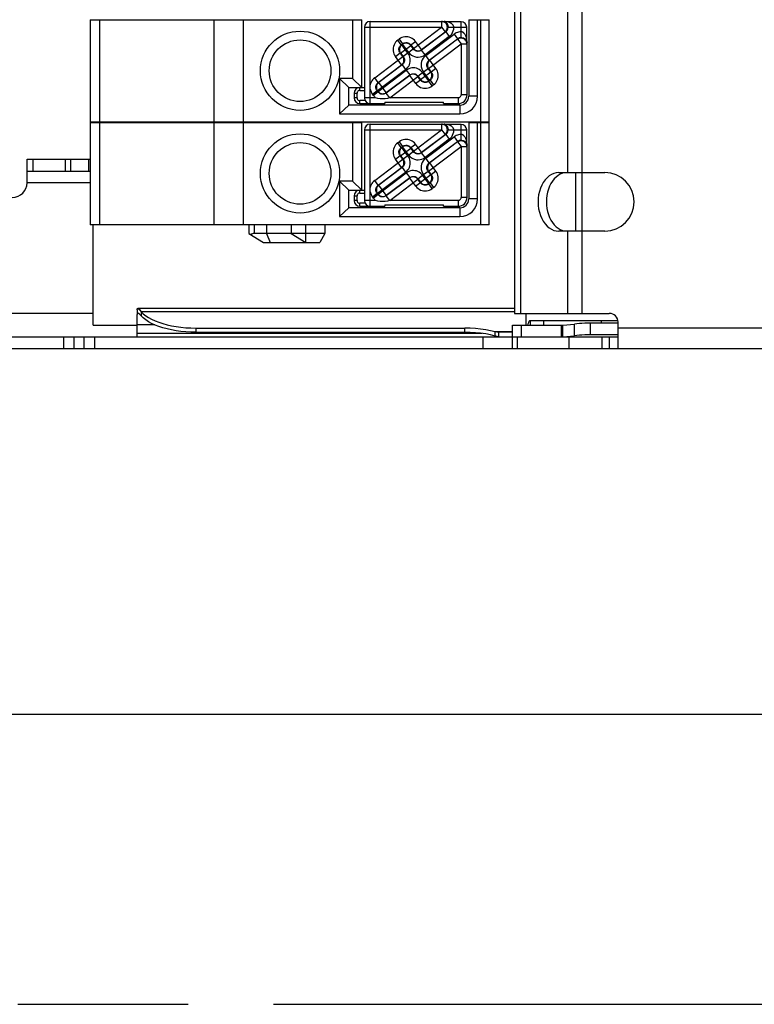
# Model space of a CAD drawing. Header units: millimetres. Extents: x 0 to 210, y 0 to 297.
# Tile 4 of 47: x 63 to 71, y 133 to 144. Entities that reach past the tile are written whole.
import ezdxf
from ezdxf.enums import TextEntityAlignment as Align

# ---------------------------------------------------------------- set-up
doc = ezdxf.new("R2010")
doc.units = ezdxf.units.MM
doc.header["$LTSCALE"] = 19.36
doc.linetypes.add('PHANTOM', pattern=[0.8, 0.45, -0.05, 0.1, -0.05, 0.1, -0.05])
doc.layers.get('0').update_dxf_attribs({"linetype": 'CONTINUOUS'})
doc.layers.add('DEFAULT_3', color=7, linetype='PHANTOM')
doc.layers.add('Z_DIM_2D', color=7, linetype='CONTINUOUS')
doc.styles.add('TEXTSTYLE_3', font='tridonic-metric-print-light.otf')
doc.dimstyles.new('DIMSTYLE_2', dxfattribs={"dimtxt": 2.2, "dimasz": 3.5, "dimexe": 1.5, "dimexo": 0, "dimgap": 0.55, "dimtad": 1, "dimdec": 4, "dimlfac": 3, "dimdsep": 46, "dimtxsty": 'TEXTSTYLE_3', "dimblk": '_FILLED', "dimblk1": '_FILLED', "dimblk2": '_FILLED', "dimcen": 0.09, "dimclrt": 5, "dimadec": 4, "dimazin": 2, "dimtp": 0.5, "dimtm": 0.5, "dimtfac": 1, "dimtdec": 4, "dimtofl": 0, "dimtmove": 0, "dimatfit": 3, "dimldrblk": '_FILLED', "dimfxl": 0, "dimtolj": 1, "dimarcsym": 0})

# ---------------------------------------------------------------- blocks, each defined once
blk = doc.blocks.new('*D3')
at = {"layer": 'Z_DIM_2D', "color": 2, "linetype": 'Continuous', "transparency": 16777216}
for p, q in [((58.567, 141.632), (58.567, 134.475)), ((119.573, 141.632), (119.573, 134.475)), ((58.567, 135.975), (89.07, 135.975)), ((119.573, 135.975), (89.07, 135.975))]:
    blk.add_line(p, q, dxfattribs=at)
at = {"layer": 'Z_DIM_2D', "color": 5, "linetype": 'Continuous', "transparency": 16777216, "style": 'TEXTSTYLE_3'}
blk.add_text('360', height=2.2, dxfattribs=at).set_placement((89.07, 136.525), align=Align.CENTER)
blk = doc.blocks.new('_FILLED')
at = {"color": 0, "linetype": 'ByBlock'}
blk.add_solid([(0, 0), (-1, 0.125), (-1, -0.125)], dxfattribs=at)
blk = doc.blocks.new('_NONE')

msp = doc.modelspace()

# ---------------------------------------------------------------- linework, layer by layer
at = {"color": 7, "linetype": 'Continuous'}
for p, q in [((68.355743, 149.731526), (68.355743, 140.531526)), ((63.535901, 143.864859), (63.535901, 142.704859)), ((63.535901, 143.864859), (66.622511, 143.864859)), ((66.516695, 143.864859), (66.516695, 143.198192)), ((66.622511, 143.098253), (66.622511, 143.864859)), ((66.650028, 143.781526), (66.650028, 142.981526)), ((66.716695, 143.848192), (67.548749, 143.848192)), ((67.750028, 143.84458), (67.589353, 143.84458)), ((67.813082, 143.649707), (67.813082, 143.781526)), ((67.835901, 143.864859), (67.835901, 142.998192)), ((67.835901, 143.864859), (68.069234, 143.864859)), ((67.935901, 142.998192), (67.935901, 143.864859)), ((68.069234, 142.704859), (68.069234, 143.864859)), ((67.816007, 143.618134), (67.814926, 143.62495)), ((67.816695, 143.014859), (67.816695, 143.608523)), ((66.472511, 143.098253), (66.366695, 143.198192)), ((66.366695, 143.198192), (66.366695, 142.798192)), ((66.516695, 143.198192), (66.366695, 143.198192)), ((66.472511, 142.898131), (66.472511, 143.098253)), ((66.472576, 143.098192), (66.650028, 143.098192)), ((66.622576, 143.098192), (66.516695, 143.198192)), ((66.533361, 143.031526), (66.533361, 142.981526)), ((66.366695, 142.798192), (66.472511, 142.898131)), ((67.735901, 142.898192), (66.472576, 142.898192)), ((66.600028, 142.914859), (66.883361, 142.914859)), ((66.883361, 142.931526), (66.883361, 142.914859)), ((66.883361, 142.931526), (67.550028, 142.931526)), ((67.550028, 142.914859), (67.550028, 142.931526)), ((67.550028, 142.914859), (67.716695, 142.914859)), ((66.366695, 142.798192), (67.735901, 142.798192)), ((68.069234, 142.704859), (63.535901, 142.704859)), ((63.535901, 142.698192), (63.535901, 141.538192)), ((63.535901, 142.698192), (66.622511, 142.698192)), ((66.516695, 142.698192), (66.516695, 142.031526)), ((66.622511, 141.931587), (66.622511, 142.698192)), ((66.716695, 142.681526), (67.548749, 142.681526)), ((67.750028, 142.677913), (67.589353, 142.677913)), ((67.835901, 142.698192), (67.835901, 141.831526)), ((67.835901, 142.698192), (68.069234, 142.698192)), ((67.935901, 141.831526), (67.935901, 142.698192)), ((68.069234, 141.538192), (68.069234, 142.698192)), ((66.650028, 142.614859), (66.650028, 141.814859)), ((67.813082, 142.48304), (67.813082, 142.614859)), ((67.816007, 142.451467), (67.814926, 142.458283)), ((67.816695, 141.848192), (67.816695, 142.441857)), ((62.816695, 142.014859), (62.816695, 142.281526)), ((62.816695, 142.281526), (63.535901, 142.281526)), ((63.516695, 142.281526), (63.516695, 142.148192)), ((62.816695, 142.148192), (63.535901, 142.148192)), ((68.859791, 142.131526), (69.383361, 142.131526)), ((68.927519, 142.129384), (68.901623, 142.123168)), ((66.472511, 141.931587), (66.366695, 142.031526)), ((66.366695, 142.031526), (66.366695, 141.631526)), ((66.516695, 142.031526), (66.366695, 142.031526)), ((66.622576, 141.931526), (66.516695, 142.031526)), ((66.472511, 141.731465), (66.472511, 141.931587)), ((66.472576, 141.931526), (66.650028, 141.931526)), ((66.533361, 141.864859), (66.533361, 141.814859)), ((66.883361, 141.764859), (66.883361, 141.748192)), ((66.883361, 141.764859), (67.550028, 141.764859)), ((67.550028, 141.748192), (67.550028, 141.764859)), ((66.366695, 141.631526), (66.472511, 141.731465)), ((67.735901, 141.731526), (66.472576, 141.731526)), ((66.600028, 141.748192), (66.883361, 141.748192)), ((67.550028, 141.748192), (67.716695, 141.748192)), ((68.069234, 141.538192), (63.535901, 141.538192)), ((63.566695, 140.398192), (63.566695, 141.538192)), ((65.335901, 141.538192), (65.335901, 141.438192)), ((65.536456, 141.538192), (65.536456, 141.438192)), ((65.819234, 141.538192), (65.819234, 141.438192)), ((66.202568, 141.538192), (66.202568, 141.438192)), ((66.366695, 141.631526), (67.735901, 141.631526)), ((65.335901, 141.438192), (65.502568, 141.338192)), ((66.202568, 141.438192), (65.402568, 141.438192)), ((65.536456, 141.438192), (65.581115, 141.338192)), ((65.819234, 141.438192), (65.985901, 141.338192)), ((66.202568, 141.438192), (66.144833, 141.338192)), ((69.383361, 141.464859), (68.859791, 141.464859)), ((65.502568, 141.338192), (66.144833, 141.338192)), ((64.066695, 140.569499), (64.066695, 140.532747)), ((68.355743, 140.58608), (64.074189, 140.58608)), ((64.103174, 140.563031), (64.114678, 140.549559)), ((64.114678, 140.549559), (64.138093, 140.526629)), ((64.114678, 140.549559), (64.114678, 140.501739)), ((64.138093, 140.526629), (64.165588, 140.504817)), ((68.355743, 140.531526), (69.433361, 140.531526)), ((68.489076, 140.398192), (68.489076, 140.531526)), ((64.066695, 140.264859), (64.066695, 140.518668)), ((68.536947, 140.451526), (69.533361, 140.451526)), ((69.533361, 140.421327), (69.21891, 140.421327)), ((69.21891, 140.288502), (69.21891, 140.421327)), ((69.533361, 140.131526), (69.533361, 140.431526)), ((63.566695, 140.398192), (64.066695, 140.398192)), ((64.733361, 140.364343), (67.792544, 140.364343)), ((64.733361, 140.316522), (67.792544, 140.316522)), ((68.137942, 140.273817), (68.137942, 140.321638)), ((68.333361, 140.318192), (68.178098, 140.318192)), ((68.178098, 140.264859), (68.178098, 140.318192)), ((68.333361, 140.398192), (68.90707, 140.398192)), ((68.333361, 140.131526), (68.333361, 140.398192)), ((68.892256, 140.264859), (68.892256, 140.398192)), ((68.90707, 140.3987), (69.038099, 140.41012)), ((68.90707, 140.265874), (68.90707, 140.3987)), ((58.900028, 140.264859), (69.533361, 140.264859)), ((68.904601, 140.265564), (68.90707, 140.265874)), ((68.90707, 140.265874), (69.038099, 140.277294)), ((69.533361, 140.288502), (69.21891, 140.288502)), ((58.900028, 140.131526), (88.027349, 140.131526))]:
    msp.add_line(p, q, dxfattribs=at)
at = {"color": 9, "linetype": 'Continuous'}
for p, q in [((68.424084, 149.731526), (68.424084, 140.531526)), ((69.124783, 140.531526), (69.124783, 149.731526)), ((68.959791, 148.131526), (68.959791, 142.131526)), ((63.645878, 142.704859), (63.645878, 143.864859)), ((64.937726, 143.864859), (64.937726, 142.704859)), ((65.277862, 142.704859), (65.277862, 143.864859)), ((66.650028, 143.781526), (67.527667, 143.781526)), ((66.716695, 143.126962), (66.716695, 143.848192)), ((67.208336, 143.540893), (67.527667, 143.781526)), ((67.527667, 143.848192), (67.527667, 143.781526)), ((67.527667, 143.781526), (67.567635, 143.728486)), ((67.601274, 143.781526), (67.813082, 143.781526)), ((67.750028, 143.664149), (67.750028, 143.84458)), ((67.969234, 143.864859), (67.969234, 142.704859)), ((67.57417, 143.728486), (67.30057, 143.522314)), ((67.301345, 143.527822), (67.567635, 143.728486)), ((67.614139, 143.675446), (67.340539, 143.469274)), ((67.347253, 143.460364), (67.670091, 143.703641)), ((67.57417, 143.728486), (67.567635, 143.728486)), ((67.57417, 143.728486), (67.614139, 143.675446)), ((67.670091, 143.703641), (67.71006, 143.650601)), ((67.029772, 143.635894), (67.044964, 143.647341)), ((67.069741, 143.582854), (67.029772, 143.635894)), ((67.044964, 143.647341), (67.084932, 143.594301)), ((67.062177, 143.489072), (67.177166, 143.575722)), ((67.069741, 143.582854), (67.084932, 143.594301)), ((67.069741, 143.582854), (67.075249, 143.58208)), ((67.084158, 143.588794), (67.075249, 143.58208)), ((67.145613, 143.488703), (67.075249, 143.58208)), ((67.084158, 143.588794), (67.084932, 143.594301)), ((67.154523, 143.495417), (67.084158, 143.588794)), ((67.17794, 143.58123), (67.177166, 143.575722)), ((67.207562, 143.535385), (67.177166, 143.575722)), ((67.17794, 143.58123), (67.23098, 143.621198)), ((67.17794, 143.58123), (67.208336, 143.540893)), ((67.301345, 143.527822), (67.23098, 143.621198)), ((67.379657, 143.313543), (67.750028, 143.592637)), ((67.387221, 143.407325), (67.71006, 143.650601)), ((67.71006, 143.645677), (67.392729, 143.406551)), ((67.71006, 143.645677), (67.71006, 143.650601)), ((67.71006, 143.645677), (67.750028, 143.592637)), ((67.750028, 143.592637), (67.750028, 143.014859)), ((67.750028, 143.592637), (67.816695, 143.592637)), ((66.767409, 143.20863), (67.087065, 143.449509)), ((67.00363, 143.449877), (67.056669, 143.489846)), ((67.073994, 143.356501), (67.00363, 143.449877)), ((67.087065, 143.449509), (67.056669, 143.489846)), ((67.062177, 143.489072), (67.056669, 143.489846)), ((67.062177, 143.489072), (67.092573, 143.448735)), ((67.087065, 143.449509), (67.092573, 143.448735)), ((67.145613, 143.488703), (67.092573, 143.448735)), ((67.207562, 143.535385), (67.154523, 143.495417)), ((67.207562, 143.535385), (67.208336, 143.540893)), ((67.301345, 143.527822), (67.30057, 143.522314)), ((67.340539, 143.469274), (67.30057, 143.522314)), ((67.387221, 143.407325), (67.347253, 143.460364)), ((66.807377, 143.15559), (67.073994, 143.356501)), ((67.079502, 143.355727), (66.812885, 143.154816)), ((67.079502, 143.355727), (67.073994, 143.356501)), ((67.079502, 143.355727), (67.11947, 143.302687)), ((67.387221, 143.407325), (67.392729, 143.406551)), ((67.463093, 143.313174), (67.392729, 143.406551)), ((66.799813, 143.061808), (67.11947, 143.302687)), ((66.806527, 143.052899), (67.126184, 143.293777)), ((67.165378, 143.23523), (66.898761, 143.034319)), ((66.899535, 143.039827), (67.166152, 143.240738)), ((66.939056, 142.981526), (67.258386, 143.222158)), ((67.126184, 143.293777), (67.166152, 143.240738)), ((67.165378, 143.23523), (67.166152, 143.240738)), ((67.235743, 143.141853), (67.165378, 143.23523)), ((67.25916, 143.227666), (67.258386, 143.222158)), ((67.288782, 143.181821), (67.258386, 143.222158)), ((67.25916, 143.227666), (67.3122, 143.267635)), ((67.25916, 143.227666), (67.289557, 143.187329)), ((67.289557, 143.187329), (67.404545, 143.27398)), ((67.382565, 143.174258), (67.3122, 143.267635)), ((67.32111, 143.274348), (67.374149, 143.314317)), ((67.391474, 143.180972), (67.32111, 143.274348)), ((67.404545, 143.27398), (67.374149, 143.314317)), ((67.379657, 143.313543), (67.374149, 143.314317)), ((67.379657, 143.313543), (67.410053, 143.273206)), ((67.404545, 143.27398), (67.410053, 143.273206)), ((67.463093, 143.313174), (67.410053, 143.273206)), ((66.600028, 143.064859), (66.600028, 143.098192)), ((66.807377, 143.15559), (66.767409, 143.20863)), ((66.807377, 143.15559), (66.812885, 143.154816)), ((66.899535, 143.039827), (66.812885, 143.154816)), ((67.288782, 143.181821), (67.235743, 143.141853)), ((67.288782, 143.181821), (67.289557, 143.187329)), ((67.396982, 143.180197), (67.381791, 143.16875)), ((67.382565, 143.174258), (67.381791, 143.16875)), ((67.421759, 143.11571), (67.381791, 143.16875)), ((67.382565, 143.174258), (67.391474, 143.180972)), ((67.396982, 143.180197), (67.391474, 143.180972)), ((67.396982, 143.180197), (67.43695, 143.127158)), ((67.43695, 143.127158), (67.421759, 143.11571)), ((66.533361, 143.031526), (66.566695, 143.031526)), ((66.567408, 143.03822), (66.566695, 143.031526)), ((66.566695, 142.981526), (66.566695, 143.031526)), ((66.600028, 143.064859), (66.650028, 143.064859)), ((66.716695, 142.914859), (66.716695, 143.078288)), ((66.741266, 143.022614), (66.794305, 143.062582)), ((66.752713, 143.007422), (66.741266, 143.022614)), ((66.805753, 143.047391), (66.752713, 143.007422)), ((66.805753, 143.047391), (66.794305, 143.062582)), ((66.799813, 143.061808), (66.794305, 143.062582)), ((66.799813, 143.061808), (66.806527, 143.052899)), ((66.805753, 143.047391), (66.806527, 143.052899)), ((66.899535, 143.039827), (66.898761, 143.034319)), ((66.93873, 142.98128), (66.898761, 143.034319)), ((67.816695, 143.014859), (67.750028, 143.014859)), ((67.935901, 142.998192), (67.835901, 142.998192)), ((66.566695, 142.981526), (66.533361, 142.981526)), ((66.593333, 142.948906), (66.600028, 142.948192)), ((66.600028, 142.914859), (66.600028, 142.948192)), ((66.65896, 142.948192), (66.600028, 142.948192)), ((66.778485, 142.981526), (66.650028, 142.981526)), ((67.716695, 142.981526), (66.939056, 142.981526)), ((67.716695, 142.981526), (67.716695, 142.914859)), ((67.735901, 142.898192), (67.735901, 142.798192)), ((63.645878, 141.538192), (63.645878, 142.698192)), ((64.937726, 142.698192), (64.937726, 141.538192)), ((65.277862, 141.538192), (65.277862, 142.698192)), ((66.716695, 141.960296), (66.716695, 142.681526)), ((67.527667, 142.681526), (67.527667, 142.614859)), ((67.750028, 142.497483), (67.750028, 142.677913)), ((67.969234, 142.698192), (67.969234, 141.538192)), ((66.650028, 142.614859), (67.527667, 142.614859)), ((67.208336, 142.374226), (67.527667, 142.614859)), ((67.57417, 142.561819), (67.30057, 142.355647)), ((67.301345, 142.361155), (67.567635, 142.561819)), ((67.527667, 142.614859), (67.567635, 142.561819)), ((67.57417, 142.561819), (67.567635, 142.561819)), ((67.57417, 142.561819), (67.614139, 142.508779)), ((67.601274, 142.614859), (67.813082, 142.614859)), ((67.029772, 142.469227), (67.044964, 142.480675)), ((67.069741, 142.416187), (67.029772, 142.469227)), ((67.044964, 142.480675), (67.084932, 142.427635)), ((67.069741, 142.416187), (67.084932, 142.427635)), ((67.084158, 142.422127), (67.084932, 142.427635)), ((67.17794, 142.414563), (67.23098, 142.454532)), ((67.301345, 142.361155), (67.23098, 142.454532)), ((67.614139, 142.508779), (67.340539, 142.302607)), ((67.347253, 142.293698), (67.670091, 142.536974)), ((67.379657, 142.146876), (67.750028, 142.42597)), ((67.387221, 142.240658), (67.71006, 142.483935)), ((67.71006, 142.47901), (67.392729, 142.239884)), ((67.670091, 142.536974), (67.71006, 142.483935)), ((67.71006, 142.47901), (67.71006, 142.483935)), ((67.71006, 142.47901), (67.750028, 142.42597)), ((67.750028, 142.42597), (67.750028, 141.848192)), ((67.750028, 142.42597), (67.816695, 142.42597)), ((67.00363, 142.283211), (67.056669, 142.323179)), ((67.087065, 142.282842), (67.056669, 142.323179)), ((67.062177, 142.322405), (67.056669, 142.323179)), ((67.062177, 142.322405), (67.177166, 142.409055)), ((67.062177, 142.322405), (67.092573, 142.282068)), ((67.069741, 142.416187), (67.075249, 142.415413)), ((67.084158, 142.422127), (67.075249, 142.415413)), ((67.145613, 142.322036), (67.075249, 142.415413)), ((67.154523, 142.32875), (67.084158, 142.422127)), ((67.145613, 142.322036), (67.092573, 142.282068)), ((67.207562, 142.368718), (67.154523, 142.32875)), ((67.17794, 142.414563), (67.177166, 142.409055)), ((67.207562, 142.368718), (67.177166, 142.409055)), ((67.17794, 142.414563), (67.208336, 142.374226)), ((67.207562, 142.368718), (67.208336, 142.374226)), ((67.301345, 142.361155), (67.30057, 142.355647)), ((67.340539, 142.302607), (67.30057, 142.355647)), ((62.883361, 142.281526), (62.883361, 142.148192)), ((63.248841, 142.281526), (63.248841, 142.148192)), ((63.309262, 142.281526), (63.309262, 142.148192)), ((66.767409, 142.041963), (67.087065, 142.282842)), ((67.073994, 142.189834), (67.00363, 142.283211)), ((67.087065, 142.282842), (67.092573, 142.282068)), ((67.387221, 142.240658), (67.347253, 142.293698)), ((67.387221, 142.240658), (67.392729, 142.239884)), ((67.463093, 142.146507), (67.392729, 142.239884)), ((66.799813, 141.895142), (67.11947, 142.13602)), ((66.806527, 141.886232), (67.126184, 142.127111)), ((66.807377, 141.988924), (67.073994, 142.189834)), ((67.079502, 142.18906), (66.812885, 141.98815)), ((67.079502, 142.18906), (67.073994, 142.189834)), ((67.079502, 142.18906), (67.11947, 142.13602)), ((67.126184, 142.127111), (67.166152, 142.074071)), ((67.25916, 142.061), (67.3122, 142.100968)), ((67.289557, 142.020663), (67.404545, 142.107313)), ((67.382565, 142.007591), (67.3122, 142.100968)), ((67.32111, 142.107682), (67.374149, 142.14765)), ((67.391474, 142.014305), (67.32111, 142.107682)), ((67.404545, 142.107313), (67.374149, 142.14765)), ((67.379657, 142.146876), (67.374149, 142.14765)), ((67.379657, 142.146876), (67.410053, 142.106539)), ((67.404545, 142.107313), (67.410053, 142.106539)), ((67.463093, 142.146507), (67.410053, 142.106539)), ((69.054072, 141.464859), (69.054072, 142.131526)), ((63.535901, 142.014859), (62.816695, 142.014859)), ((66.807377, 141.988924), (66.767409, 142.041963)), ((66.807377, 141.988924), (66.812885, 141.98815)), ((66.899535, 141.873161), (66.812885, 141.98815)), ((67.165378, 142.068563), (66.898761, 141.867653)), ((66.899535, 141.873161), (67.166152, 142.074071)), ((66.939056, 141.814859), (67.258386, 142.055492)), ((67.165378, 142.068563), (67.166152, 142.074071)), ((67.235743, 141.975186), (67.165378, 142.068563)), ((67.288782, 142.015155), (67.235743, 141.975186)), ((67.25916, 142.061), (67.258386, 142.055492)), ((67.288782, 142.015155), (67.258386, 142.055492)), ((67.25916, 142.061), (67.289557, 142.020663)), ((67.288782, 142.015155), (67.289557, 142.020663)), ((67.396982, 142.013531), (67.381791, 142.002083)), ((67.382565, 142.007591), (67.381791, 142.002083)), ((67.421759, 141.949043), (67.381791, 142.002083)), ((67.382565, 142.007591), (67.391474, 142.014305)), ((67.396982, 142.013531), (67.391474, 142.014305)), ((67.396982, 142.013531), (67.43695, 141.960491)), ((66.567408, 141.871554), (66.566695, 141.864859)), ((66.600028, 141.898192), (66.600028, 141.931526)), ((66.600028, 141.898192), (66.650028, 141.898192)), ((66.716695, 141.748192), (66.716695, 141.911621)), ((66.741266, 141.855947), (66.794305, 141.895916)), ((66.805753, 141.880724), (66.752713, 141.840756)), ((66.805753, 141.880724), (66.794305, 141.895916)), ((66.799813, 141.895142), (66.794305, 141.895916)), ((66.799813, 141.895142), (66.806527, 141.886232)), ((66.805753, 141.880724), (66.806527, 141.886232)), ((66.899535, 141.873161), (66.898761, 141.867653)), ((66.93873, 141.814613), (66.898761, 141.867653)), ((67.43695, 141.960491), (67.421759, 141.949043)), ((66.533361, 141.864859), (66.566695, 141.864859)), ((66.566695, 141.814859), (66.533361, 141.814859)), ((66.566695, 141.814859), (66.566695, 141.864859)), ((66.593333, 141.782239), (66.600028, 141.781526)), ((66.600028, 141.748192), (66.600028, 141.781526)), ((66.65896, 141.781526), (66.600028, 141.781526)), ((66.778485, 141.814859), (66.650028, 141.814859)), ((66.752713, 141.840756), (66.741266, 141.855947)), ((67.716695, 141.814859), (66.939056, 141.814859)), ((67.716695, 141.814859), (67.716695, 141.748192)), ((67.816695, 141.848192), (67.750028, 141.848192)), ((67.935901, 141.831526), (67.835901, 141.831526)), ((67.735901, 141.731526), (67.735901, 141.631526)), ((65.402568, 141.438192), (65.402568, 141.538192)), ((65.985901, 141.338192), (65.985901, 141.538192)), ((68.959791, 141.464859), (68.959791, 140.531526)), ((63.566695, 140.531526), (58.900028, 140.531526)), ((68.355743, 140.549559), (64.114678, 140.549559)), ((68.536947, 140.398192), (68.536947, 140.451526)), ((68.685777, 140.451526), (68.685777, 140.398192)), ((69.342316, 140.451526), (69.342316, 140.421327)), ((64.269409, 140.399826), (64.066695, 140.399826)), ((67.988209, 140.303258), (64.066695, 140.303258)), ((64.733361, 140.364343), (64.733361, 140.316522)), ((67.792544, 140.316522), (67.792544, 140.364343)), ((68.333361, 140.321638), (68.137942, 140.321638)), ((68.430992, 140.398192), (68.430992, 140.264859)), ((69.038099, 140.277294), (69.038099, 140.41012)), ((88.027349, 140.364859), (69.533361, 140.364859)), ((63.230992, 140.264859), (63.230992, 140.131526)), ((63.348844, 140.264859), (63.348844, 140.131526)), ((63.467879, 140.131526), (63.467879, 140.264859)), ((63.58573, 140.131526), (63.58573, 140.264859)), ((68.000028, 140.131526), (68.000028, 140.264859)), ((68.39194, 140.131526), (68.39194, 140.264859)), ((68.977152, 140.131526), (68.977152, 140.264859)), ((69.354275, 140.131526), (69.354275, 140.264859)), ((69.433361, 140.264859), (69.433361, 140.131526))]:
    msp.add_line(p, q, dxfattribs=at)
for points in [[(67.59364, 143.781526), (67.592828, 143.791953), (67.590412, 143.802124), (67.586451, 143.811789), (67.581042, 143.820709), (67.574319, 143.828664), (67.566447, 143.835459), (67.557619, 143.840925), (67.548054, 143.844929), (67.537988, 143.847372), (67.527667, 143.848192)], [(67.567635, 143.728486), (67.575099, 143.735189), (67.581514, 143.743008), (67.586716, 143.751796), (67.590536, 143.761316), (67.592859, 143.7713), (67.59364, 143.781526)], [(67.57417, 143.728486), (67.582103, 143.735341), (67.588826, 143.74327), (67.5942, 143.752075), (67.598111, 143.761539), (67.600481, 143.771433), (67.601274, 143.781526)], [(67.614139, 143.675446), (67.629736, 143.689264), (67.642743, 143.704856), (67.653263, 143.722438), (67.660989, 143.741365), (67.665617, 143.760989), (67.667247, 143.781526)], [(67.143398, 143.67288), (67.125963, 143.674152), (67.108788, 143.673175), (67.091731, 143.669913), (67.075218, 143.664473), (67.059677, 143.656961), (67.044964, 143.647341)], [(67.23098, 143.621198), (67.219489, 143.634501), (67.20662, 143.646006), (67.192247, 143.655787), (67.176749, 143.663624), (67.160509, 143.669297), (67.143398, 143.67288)], [(67.750028, 143.730419), (67.735701, 143.729637), (67.721693, 143.727356), (67.707926, 143.72355), (67.694633, 143.718295), (67.682048, 143.711667), (67.670091, 143.703641)], [(67.750028, 143.664149), (67.742919, 143.663762), (67.735882, 143.662604), (67.729, 143.660685), (67.722351, 143.658025), (67.716013, 143.654652), (67.71006, 143.650601)], [(67.816695, 143.592637), (67.815564, 143.604793), (67.812208, 143.616537), (67.806743, 143.62747), (67.799352, 143.63722), (67.790288, 143.645458), (67.779858, 143.651903), (67.768415, 143.656337), (67.756349, 143.658609), (67.744068, 143.658642), (67.73199, 143.656435), (67.720524, 143.652064), (67.71006, 143.645677)], [(66.97809, 143.548312), (66.976819, 143.530877), (66.977796, 143.513701), (66.981057, 143.496644), (66.986497, 143.480132), (66.99401, 143.46459), (67.00363, 143.449877)], [(67.029772, 143.635894), (67.01647, 143.624403), (67.004965, 143.611534), (66.995184, 143.59716), (66.987347, 143.581663), (66.981674, 143.565422), (66.97809, 143.548312)], [(67.056669, 143.489846), (67.050979, 143.498617), (67.046731, 143.508168), (67.04404, 143.518276), (67.042988, 143.528695), (67.043622, 143.53919), (67.045931, 143.549441), (67.04983, 143.559138), (67.055202, 143.568071), (67.061897, 143.576036), (67.069741, 143.582854)], [(67.075249, 143.58208), (67.067742, 143.575374), (67.061288, 143.567552), (67.056051, 143.558765), (67.052201, 143.549247), (67.04985, 143.539264), (67.049045, 143.52904)], [(67.124126, 143.601926), (67.116997, 143.601561), (67.109949, 143.600441), (67.103063, 143.598579), (67.096419, 143.595996), (67.090094, 143.592722), (67.084158, 143.588794)], [(67.084932, 143.594301), (67.093703, 143.599992), (67.103254, 143.604239), (67.113362, 143.606931), (67.123782, 143.607983), (67.134277, 143.607349), (67.144527, 143.60504), (67.154224, 143.601141), (67.163158, 143.595769), (67.171123, 143.589074), (67.17794, 143.58123)], [(67.177166, 143.575722), (67.17046, 143.583229), (67.162639, 143.589683), (67.153852, 143.59492), (67.144333, 143.59877), (67.134351, 143.601121), (67.124126, 143.601926)], [(67.049045, 143.52904), (67.04941, 143.52191), (67.05053, 143.514862), (67.052392, 143.507977), (67.054975, 143.501333), (67.058249, 143.495007), (67.062177, 143.489072)], [(67.092573, 143.448735), (67.098264, 143.439964), (67.102511, 143.430413), (67.105202, 143.420305), (67.106255, 143.409885), (67.105621, 143.39939), (67.103312, 143.38914), (67.099413, 143.379443), (67.09404, 143.370509), (67.087346, 143.362544), (67.079502, 143.355727)], [(67.100197, 143.40954), (67.099833, 143.41667), (67.098713, 143.423718), (67.096851, 143.430604), (67.094268, 143.437248), (67.090993, 143.443573), (67.087065, 143.449509)], [(67.171152, 143.390269), (67.172424, 143.407704), (67.171447, 143.424879), (67.168185, 143.441936), (67.162745, 143.458449), (67.155233, 143.47399), (67.145613, 143.488703)], [(67.154523, 143.495417), (67.168578, 143.4796), (67.184476, 143.466465), (67.202441, 143.455903), (67.221802, 143.448238), (67.242145, 143.443762), (67.262931, 143.442469), (67.283645, 143.444509), (67.303809, 143.449715), (67.322693, 143.457955), (67.340539, 143.469274)], [(67.30057, 143.522314), (67.2918, 143.516623), (67.282248, 143.512376), (67.272141, 143.509685), (67.261721, 143.508632), (67.251226, 143.509266), (67.240975, 143.511575), (67.231278, 143.515474), (67.222345, 143.520847), (67.21438, 143.527541), (67.207562, 143.535385)], [(67.208336, 143.540893), (67.215268, 143.53317), (67.223324, 143.52661), (67.232309, 143.521373), (67.242002, 143.517587), (67.252168, 143.515343), (67.262559, 143.514698), (67.272921, 143.515666), (67.283001, 143.518223), (67.292553, 143.522309), (67.301345, 143.527822)], [(67.347253, 143.460364), (67.331436, 143.446309), (67.318301, 143.430411), (67.307738, 143.412446), (67.300074, 143.393085), (67.295597, 143.372742), (67.294305, 143.351956), (67.296345, 143.331242), (67.301551, 143.311078), (67.309791, 143.292194), (67.32111, 143.274348)], [(67.073994, 143.356501), (67.081501, 143.363207), (67.087955, 143.371028), (67.093192, 143.379815), (67.097042, 143.389334), (67.099393, 143.399316), (67.100197, 143.40954)], [(67.11947, 143.302687), (67.132773, 143.314178), (67.144278, 143.327047), (67.154059, 143.34142), (67.161895, 143.356918), (67.167569, 143.373158), (67.171152, 143.390269)], [(67.374149, 143.314317), (67.368459, 143.323087), (67.364212, 143.332639), (67.36152, 143.342746), (67.360468, 143.353166), (67.361102, 143.363661), (67.363411, 143.373912), (67.36731, 143.383609), (67.372682, 143.392542), (67.379377, 143.400507), (67.387221, 143.407325)], [(67.392729, 143.406551), (67.385222, 143.399844), (67.378768, 143.392023), (67.373531, 143.383236), (67.369681, 143.373718), (67.36733, 143.363735), (67.366525, 143.353511)], [(67.366525, 143.353511), (67.36689, 143.346381), (67.36801, 143.339333), (67.369872, 143.332448), (67.372455, 143.325804), (67.375729, 143.319478), (67.379657, 143.313543)], [(67.224618, 143.319317), (67.207183, 143.320588), (67.190008, 143.319611), (67.172951, 143.316349), (67.156438, 143.31091), (67.140897, 143.303397), (67.126184, 143.293777)], [(67.258386, 143.222158), (67.251455, 143.229881), (67.243399, 143.236441), (67.234414, 143.241678), (67.224721, 143.245465), (67.214554, 143.247708), (67.204164, 143.248354), (67.193802, 143.247386), (67.183722, 143.244828), (67.17417, 143.240743), (67.165378, 143.23523)], [(67.166152, 143.240738), (67.174923, 143.246428), (67.184474, 143.250676), (67.194582, 143.253367), (67.205002, 143.254419), (67.215497, 143.253785), (67.225748, 143.251476), (67.235444, 143.247577), (67.244378, 143.242205), (67.252343, 143.23551), (67.25916, 143.227666)], [(67.3122, 143.267635), (67.300709, 143.280937), (67.28784, 143.292442), (67.273467, 143.302223), (67.257969, 143.31006), (67.241729, 143.315733), (67.224618, 143.319317)], [(67.391474, 143.180972), (67.399061, 143.187762), (67.405532, 143.195637), (67.410735, 143.204414), (67.414547, 143.213885), (67.41688, 143.223829), (67.417678, 143.234011)], [(67.410053, 143.273206), (67.415744, 143.264435), (67.419991, 143.254883), (67.422683, 143.244776), (67.423735, 143.234356), (67.423101, 143.223861), (67.420792, 143.21361), (67.416893, 143.203914), (67.41152, 143.19498), (67.404826, 143.187015), (67.396982, 143.180197)], [(67.417678, 143.234011), (67.417313, 143.241141), (67.416193, 143.248189), (67.414331, 143.255075), (67.411748, 143.261718), (67.408473, 143.268044), (67.404545, 143.27398)], [(67.43695, 143.127158), (67.450253, 143.138649), (67.461758, 143.151518), (67.471539, 143.165891), (67.479375, 143.181389), (67.485049, 143.197629), (67.488632, 143.214739)], [(67.488632, 143.214739), (67.489904, 143.232175), (67.488927, 143.24935), (67.485665, 143.266407), (67.480225, 143.28292), (67.472713, 143.298461), (67.463093, 143.313174)], [(66.716695, 143.078288), (66.716066, 143.086394), (66.715689, 143.094508), (66.715563, 143.102633), (66.715689, 143.110757), (66.716066, 143.118865), (66.716695, 143.126962)], [(66.767409, 143.20863), (66.754844, 143.197865), (66.743856, 143.18585), (66.73438, 143.17248), (66.726609, 143.158069), (66.720735, 143.142931), (66.716695, 143.126962)], [(66.794305, 143.062582), (66.788615, 143.071353), (66.784368, 143.080904), (66.781676, 143.091012), (66.780624, 143.101432), (66.781258, 143.111927), (66.783567, 143.122177), (66.787466, 143.131874), (66.792838, 143.140808), (66.799533, 143.148773), (66.807377, 143.15559)], [(66.812885, 143.154816), (66.805378, 143.14811), (66.798924, 143.140289), (66.793687, 143.131502), (66.789837, 143.121983), (66.787486, 143.112001), (66.786681, 143.101777)], [(66.786681, 143.101777), (66.787046, 143.094647), (66.788166, 143.087599), (66.790028, 143.080713), (66.792611, 143.074069), (66.795885, 143.067744), (66.799813, 143.061808)], [(67.235743, 143.141853), (67.247234, 143.12855), (67.260103, 143.117045), (67.274476, 143.107265), (67.289974, 143.099428), (67.306214, 143.093754), (67.323324, 143.090171)], [(67.381791, 143.16875), (67.37302, 143.163059), (67.363468, 143.158812), (67.353361, 143.156121), (67.342941, 143.155069), (67.332446, 143.155702), (67.322195, 143.158011), (67.312498, 143.16191), (67.303565, 143.167283), (67.2956, 143.173977), (67.288782, 143.181821)], [(67.289557, 143.187329), (67.296488, 143.179607), (67.304544, 143.173047), (67.313529, 143.167809), (67.323222, 143.164023), (67.333388, 143.161779), (67.343779, 143.161134), (67.354141, 143.162102), (67.364221, 143.16466), (67.373773, 143.168745), (67.382565, 143.174258)], [(67.323324, 143.090171), (67.34076, 143.088899), (67.357935, 143.089876), (67.374992, 143.093138), (67.391505, 143.098578), (67.407046, 143.10609), (67.421759, 143.11571)], [(66.600028, 143.064859), (66.593333, 143.064145), (66.587173, 143.06228), (66.581461, 143.059196), (66.576458, 143.055095), (66.572357, 143.050092), (66.569274, 143.04438), (66.567408, 143.03822)], [(66.716695, 143.078288), (66.718968, 143.068292), (66.721983, 143.058554), (66.725752, 143.049046), (66.730238, 143.03985), (66.735405, 143.031049), (66.741266, 143.022614)], [(66.752713, 143.007422), (66.75651, 143.002618), (66.76051, 142.998004), (66.76472, 142.993577), (66.769125, 142.989348), (66.773712, 142.985333), (66.778485, 142.981526)], [(66.898761, 143.034319), (66.88999, 143.028629), (66.880439, 143.024382), (66.870331, 143.02169), (66.859912, 143.020638), (66.849417, 143.021272), (66.839166, 143.023581), (66.829469, 143.02748), (66.820536, 143.032852), (66.812571, 143.039547), (66.805753, 143.047391)], [(66.806527, 143.052899), (66.813459, 143.045176), (66.821515, 143.038616), (66.830499, 143.033379), (66.840193, 143.029592), (66.850359, 143.027349), (66.86075, 143.026703), (66.871111, 143.027671), (66.881191, 143.030229), (66.890744, 143.034314), (66.899535, 143.039827)], [(67.716695, 142.981526), (67.72339, 142.982239), (67.729549, 142.984105), (67.735261, 142.987188), (67.740264, 142.991289), (67.744365, 142.996292), (67.747449, 143.002004), (67.749314, 143.008164), (67.750028, 143.014859)], [(66.566695, 142.981526), (66.567408, 142.974831), (66.569274, 142.968671), (66.572357, 142.962959), (66.576458, 142.957956), (66.581461, 142.953855), (66.587173, 142.950771), (66.593333, 142.948906)], [(67.59364, 142.614859), (67.592828, 142.625286), (67.590412, 142.635457), (67.586451, 142.645122), (67.581042, 142.654042), (67.574319, 142.661997), (67.566447, 142.668792), (67.557619, 142.674259), (67.548054, 142.678263), (67.537988, 142.680705), (67.527667, 142.681526)], [(67.567635, 142.561819), (67.575099, 142.568522), (67.581514, 142.576341), (67.586716, 142.585129), (67.590536, 142.59465), (67.592859, 142.604633), (67.59364, 142.614859)], [(67.57417, 142.561819), (67.582103, 142.568674), (67.588826, 142.576603), (67.5942, 142.585408), (67.598111, 142.594872), (67.600481, 142.604767), (67.601274, 142.614859)], [(67.614139, 142.508779), (67.629736, 142.522597), (67.642743, 142.538189), (67.653263, 142.555772), (67.660989, 142.574698), (67.665617, 142.594322), (67.667247, 142.614859)], [(67.750028, 142.563753), (67.735701, 142.56297), (67.721693, 142.560689), (67.707926, 142.556883), (67.694633, 142.551629), (67.682048, 142.545001), (67.670091, 142.536974)], [(67.029772, 142.469227), (67.01647, 142.457736), (67.004965, 142.444867), (66.995184, 142.430494), (66.987347, 142.414996), (66.981674, 142.398756), (66.97809, 142.381645)], [(67.143398, 142.506214), (67.125963, 142.507485), (67.108788, 142.506508), (67.091731, 142.503247), (67.075218, 142.497807), (67.059677, 142.490295), (67.044964, 142.480675)], [(67.124126, 142.435259), (67.116997, 142.434894), (67.109949, 142.433774), (67.103063, 142.431912), (67.096419, 142.429329), (67.090094, 142.426055), (67.084158, 142.422127)], [(67.084932, 142.427635), (67.093703, 142.433325), (67.103254, 142.437573), (67.113362, 142.440264), (67.123782, 142.441316), (67.134277, 142.440682), (67.144527, 142.438373), (67.154224, 142.434474), (67.163158, 142.429102), (67.171123, 142.422407), (67.17794, 142.414563)], [(67.177166, 142.409055), (67.17046, 142.416562), (67.162639, 142.423017), (67.153852, 142.428253), (67.144333, 142.432103), (67.134351, 142.434455), (67.124126, 142.435259)], [(67.23098, 142.454532), (67.219489, 142.467834), (67.20662, 142.479339), (67.192247, 142.48912), (67.176749, 142.496957), (67.160509, 142.50263), (67.143398, 142.506214)], [(67.750028, 142.497483), (67.742919, 142.497095), (67.735882, 142.495937), (67.729, 142.494018), (67.722351, 142.491358), (67.716013, 142.487985), (67.71006, 142.483935)], [(67.816695, 142.42597), (67.815564, 142.438126), (67.812208, 142.44987), (67.806743, 142.460803), (67.799352, 142.470554), (67.790288, 142.478791), (67.779858, 142.485236), (67.768415, 142.48967), (67.756349, 142.491942), (67.744068, 142.491975), (67.73199, 142.489768), (67.720524, 142.485397), (67.71006, 142.47901)], [(66.97809, 142.381645), (66.976819, 142.36421), (66.977796, 142.347035), (66.981057, 142.329978), (66.986497, 142.313465), (66.99401, 142.297923), (67.00363, 142.283211)], [(67.056669, 142.323179), (67.050979, 142.33195), (67.046731, 142.341501), (67.04404, 142.351609), (67.042988, 142.362028), (67.043622, 142.372524), (67.045931, 142.382774), (67.04983, 142.392471), (67.055202, 142.401405), (67.061897, 142.409369), (67.069741, 142.416187)], [(67.075249, 142.415413), (67.067742, 142.408707), (67.061288, 142.400886), (67.056051, 142.392099), (67.052201, 142.38258), (67.04985, 142.372598), (67.049045, 142.362373)], [(67.049045, 142.362373), (67.04941, 142.355244), (67.05053, 142.348195), (67.052392, 142.34131), (67.054975, 142.334666), (67.058249, 142.32834), (67.062177, 142.322405)], [(67.171152, 142.223602), (67.172424, 142.241037), (67.171447, 142.258212), (67.168185, 142.27527), (67.162745, 142.291782), (67.155233, 142.307324), (67.145613, 142.322036)], [(67.154523, 142.32875), (67.168578, 142.312933), (67.184476, 142.299798), (67.202441, 142.289236), (67.221802, 142.281572), (67.242145, 142.277095), (67.262931, 142.275803), (67.283645, 142.277842), (67.303809, 142.283048), (67.322693, 142.291289), (67.340539, 142.302607)], [(67.30057, 142.355647), (67.2918, 142.349956), (67.282248, 142.345709), (67.272141, 142.343018), (67.261721, 142.341966), (67.251226, 142.3426), (67.240975, 142.344909), (67.231278, 142.348807), (67.222345, 142.35418), (67.21438, 142.360875), (67.207562, 142.368718)], [(67.208336, 142.374226), (67.215268, 142.366504), (67.223324, 142.359944), (67.232309, 142.354706), (67.242002, 142.35092), (67.252168, 142.348676), (67.262559, 142.348031), (67.272921, 142.348999), (67.283001, 142.351557), (67.292553, 142.355642), (67.301345, 142.361155)], [(67.073994, 142.189834), (67.081501, 142.19654), (67.087955, 142.204362), (67.093192, 142.213148), (67.097042, 142.222667), (67.099393, 142.23265), (67.100197, 142.242874)], [(67.092573, 142.282068), (67.098264, 142.273297), (67.102511, 142.263746), (67.105202, 142.253638), (67.106255, 142.243219), (67.105621, 142.232723), (67.103312, 142.222473), (67.099413, 142.212776), (67.09404, 142.203842), (67.087346, 142.195878), (67.079502, 142.18906)], [(67.100197, 142.242874), (67.099833, 142.250004), (67.098713, 142.257052), (67.096851, 142.263937), (67.094268, 142.270581), (67.090993, 142.276907), (67.087065, 142.282842)], [(67.11947, 142.13602), (67.132773, 142.147511), (67.144278, 142.16038), (67.154059, 142.174754), (67.161895, 142.190251), (67.167569, 142.206492), (67.171152, 142.223602)], [(67.347253, 142.293698), (67.331436, 142.279643), (67.318301, 142.263744), (67.307738, 142.24578), (67.300074, 142.226418), (67.295597, 142.206076), (67.294305, 142.185289), (67.296345, 142.164575), (67.301551, 142.144411), (67.309791, 142.125528), (67.32111, 142.107682)], [(67.374149, 142.14765), (67.368459, 142.156421), (67.364212, 142.165972), (67.36152, 142.17608), (67.360468, 142.186499), (67.361102, 142.196995), (67.363411, 142.207245), (67.36731, 142.216942), (67.372682, 142.225876), (67.379377, 142.23384), (67.387221, 142.240658)], [(67.392729, 142.239884), (67.385222, 142.233178), (67.378768, 142.225357), (67.373531, 142.21657), (67.369681, 142.207051), (67.36733, 142.197069), (67.366525, 142.186844)], [(67.224618, 142.15265), (67.207183, 142.153922), (67.190008, 142.152944), (67.172951, 142.149683), (67.156438, 142.144243), (67.140897, 142.136731), (67.126184, 142.127111)], [(67.3122, 142.100968), (67.300709, 142.114271), (67.28784, 142.125776), (67.273467, 142.135556), (67.257969, 142.143393), (67.241729, 142.149067), (67.224618, 142.15265)], [(67.366525, 142.186844), (67.36689, 142.179714), (67.36801, 142.172666), (67.369872, 142.165781), (67.372455, 142.159137), (67.375729, 142.152811), (67.379657, 142.146876)], [(67.410053, 142.106539), (67.415744, 142.097768), (67.419991, 142.088217), (67.422683, 142.078109), (67.423735, 142.06769), (67.423101, 142.057194), (67.420792, 142.046944), (67.416893, 142.037247), (67.41152, 142.028313), (67.404826, 142.020349), (67.396982, 142.013531)], [(67.417678, 142.067345), (67.417313, 142.074474), (67.416193, 142.081523), (67.414331, 142.088408), (67.411748, 142.095052), (67.408473, 142.101378), (67.404545, 142.107313)], [(67.488632, 142.048073), (67.489904, 142.065508), (67.488927, 142.082683), (67.485665, 142.09974), (67.480225, 142.116253), (67.472713, 142.131795), (67.463093, 142.146507)], [(66.767409, 142.041963), (66.754844, 142.031198), (66.743856, 142.019183), (66.73438, 142.005813), (66.726609, 141.991402), (66.720735, 141.976265), (66.716695, 141.960296)], [(66.794305, 141.895916), (66.788615, 141.904686), (66.784368, 141.914238), (66.781676, 141.924345), (66.780624, 141.934765), (66.781258, 141.94526), (66.783567, 141.955511), (66.787466, 141.965208), (66.792838, 141.974141), (66.799533, 141.982106), (66.807377, 141.988924)], [(66.812885, 141.98815), (66.805378, 141.981443), (66.798924, 141.973622), (66.793687, 141.964835), (66.789837, 141.955317), (66.787486, 141.945334), (66.786681, 141.93511)], [(67.258386, 142.055492), (67.251455, 142.063214), (67.243399, 142.069774), (67.234414, 142.075012), (67.224721, 142.078798), (67.214554, 142.081042), (67.204164, 142.081687), (67.193802, 142.080719), (67.183722, 142.078161), (67.17417, 142.074076), (67.165378, 142.068563)], [(67.166152, 142.074071), (67.174923, 142.079762), (67.184474, 142.084009), (67.194582, 142.0867), (67.205002, 142.087752), (67.215497, 142.087118), (67.225748, 142.084809), (67.235444, 142.080911), (67.244378, 142.075538), (67.252343, 142.068843), (67.25916, 142.061)], [(67.381791, 142.002083), (67.37302, 141.996393), (67.363468, 141.992145), (67.353361, 141.989454), (67.342941, 141.988402), (67.332446, 141.989036), (67.322195, 141.991345), (67.312498, 141.995244), (67.303565, 142.000616), (67.2956, 142.007311), (67.288782, 142.015155)], [(67.289557, 142.020663), (67.296488, 142.01294), (67.304544, 142.00638), (67.313529, 142.001143), (67.323222, 141.997356), (67.333388, 141.995113), (67.343779, 141.994467), (67.354141, 141.995435), (67.364221, 141.997993), (67.373773, 142.002078), (67.382565, 142.007591)], [(67.391474, 142.014305), (67.399061, 142.021095), (67.405532, 142.028971), (67.410735, 142.037747), (67.414547, 142.047219), (67.41688, 142.057162), (67.417678, 142.067345)], [(67.43695, 141.960491), (67.450253, 141.971982), (67.461758, 141.984851), (67.471539, 141.999225), (67.479375, 142.014722), (67.485049, 142.030962), (67.488632, 142.048073)], [(66.600028, 141.898192), (66.593333, 141.897479), (66.587173, 141.895613), (66.581461, 141.89253), (66.576458, 141.888429), (66.572357, 141.883426), (66.569274, 141.877714), (66.567408, 141.871554)], [(66.716695, 141.911621), (66.716066, 141.919728), (66.715689, 141.927841), (66.715563, 141.935967), (66.715689, 141.94409), (66.716066, 141.952198), (66.716695, 141.960296)], [(66.716695, 141.911621), (66.718968, 141.901626), (66.721983, 141.891887), (66.725752, 141.882379), (66.730238, 141.873184), (66.735405, 141.864382), (66.741266, 141.855947)], [(66.786681, 141.93511), (66.787046, 141.92798), (66.788166, 141.920932), (66.790028, 141.914047), (66.792611, 141.907403), (66.795885, 141.901077), (66.799813, 141.895142)], [(66.898761, 141.867653), (66.88999, 141.861962), (66.880439, 141.857715), (66.870331, 141.855024), (66.859912, 141.853971), (66.849417, 141.854605), (66.839166, 141.856914), (66.829469, 141.860813), (66.820536, 141.866186), (66.812571, 141.87288), (66.805753, 141.880724)], [(66.806527, 141.886232), (66.813459, 141.878509), (66.821515, 141.871949), (66.830499, 141.866712), (66.840193, 141.862926), (66.850359, 141.860682), (66.86075, 141.860037), (66.871111, 141.861005), (66.881191, 141.863562), (66.890744, 141.867648), (66.899535, 141.873161)], [(67.235743, 141.975186), (67.247234, 141.961884), (67.260103, 141.950379), (67.274476, 141.940598), (67.289974, 141.932761), (67.306214, 141.927088), (67.323324, 141.923504)], [(67.323324, 141.923504), (67.34076, 141.922233), (67.357935, 141.92321), (67.374992, 141.926471), (67.391505, 141.931911), (67.407046, 141.939423), (67.421759, 141.949043)], [(66.566695, 141.814859), (66.567408, 141.808164), (66.569274, 141.802004), (66.572357, 141.796292), (66.576458, 141.791289), (66.581461, 141.787188), (66.587173, 141.784105), (66.593333, 141.782239)], [(66.752713, 141.840756), (66.75651, 141.835951), (66.76051, 141.831338), (66.76472, 141.82691), (66.769125, 141.822682), (66.773712, 141.818666), (66.778485, 141.814859)], [(67.716695, 141.814859), (67.72339, 141.815573), (67.729549, 141.817438), (67.735261, 141.820522), (67.740264, 141.824623), (67.744365, 141.829626), (67.747449, 141.835338), (67.749314, 141.841498), (67.750028, 141.848192)]]:
    msp.add_lwpolyline(points, dxfattribs=at)
at = {"color": 7, "linetype": 'Continuous'}
for points in [[(67.548749, 143.848192), (67.550709, 143.848164), (67.552666, 143.84808), (67.554618, 143.847939), (67.55657, 143.847742), (67.558528, 143.847486)], [(67.589353, 143.84458), (67.584526, 143.844694), (67.579706, 143.844931), (67.574893, 143.845284), (67.570087, 143.845769), (67.565286, 143.8464), (67.558528, 143.847486)], [(67.560534, 143.847164), (67.564413, 143.846014), (67.568085, 143.844508), (67.571523, 143.8427), (67.574745, 143.840626), (67.577767, 143.838311), (67.580589, 143.835784)], [(67.580589, 143.835784), (67.583219, 143.833064), (67.58566, 143.830174), (67.587918, 143.827126), (67.589993, 143.823939), (67.591888, 143.820629), (67.593604, 143.817212), (67.595143, 143.813699), (67.596504, 143.810113), (67.597689, 143.806467), (67.598694, 143.802797), (67.59952, 143.799139), (67.600176, 143.795508), (67.600669, 143.79193), (67.60101, 143.788404), (67.601208, 143.784931), (67.601274, 143.781526)], [(67.667247, 143.781526), (67.667109, 143.784948), (67.666631, 143.788436), (67.665825, 143.791977), (67.664659, 143.795569), (67.663111, 143.799212), (67.661166, 143.802881), (67.6588, 143.806562), (67.656019, 143.810217), (67.652818, 143.813812), (67.649198, 143.817332), (67.645161, 143.820753), (67.640706, 143.824064), (67.635831, 143.827249), (67.630532, 143.830294), (67.624807, 143.833181), (67.618643, 143.835895), (67.612031, 143.838411), (67.604954, 143.840715), (67.597393, 143.842786), (67.589353, 143.84458)], [(67.813082, 143.649707), (67.811297, 143.657999), (67.809238, 143.6658), (67.806949, 143.6731), (67.804449, 143.679924), (67.801754, 143.686289), (67.798885, 143.692205), (67.795858, 143.697685), (67.792691, 143.702731), (67.789396, 143.707349), (67.785989, 143.711539), (67.782479, 143.715304), (67.778887, 143.718641), (67.775228, 143.721548), (67.771537, 143.724026), (67.76785, 143.726067), (67.764185, 143.727693), (67.760567, 143.728919), (67.756998, 143.729768), (67.75348, 143.730271), (67.750028, 143.730419)], [(67.750028, 143.664149), (67.753464, 143.664077), (67.756969, 143.663859), (67.760528, 143.663484), (67.764139, 143.662943), (67.767799, 143.662223), (67.771483, 143.661316), (67.775173, 143.660217), (67.778831, 143.658922), (67.782421, 143.65744), (67.785932, 143.655766), (67.789343, 143.653904), (67.792642, 143.65185), (67.795816, 143.649603), (67.798849, 143.64716), (67.801724, 143.644523), (67.804426, 143.641682), (67.806936, 143.638636), (67.809234, 143.635375), (67.811292, 143.631897), (67.813082, 143.628188), (67.814572, 143.624226), (67.815705, 143.620039)], [(67.813442, 143.639779), (67.813201, 143.64474), (67.813082, 143.649707)], [(67.814926, 143.62495), (67.814289, 143.629877), (67.8138, 143.634823), (67.813442, 143.639779)], [(67.816007, 143.618134), (67.816254, 143.616222), (67.816447, 143.614303), (67.816584, 143.612379), (67.816667, 143.610453), (67.816695, 143.608523)], [(66.939257, 142.981526), (66.912555, 142.974032), (66.885671, 142.969574), (66.85847, 142.968098), (66.831358, 142.969571), (66.804742, 142.974029), (66.778485, 142.981526)], [(67.548749, 142.681526), (67.550709, 142.681497), (67.552666, 142.681413), (67.554618, 142.681272), (67.55657, 142.681075), (67.558528, 142.680819)], [(67.589353, 142.677913), (67.584526, 142.678028), (67.579706, 142.678264), (67.574893, 142.678617), (67.570087, 142.679102), (67.565286, 142.679733), (67.558528, 142.680819)], [(67.560534, 142.680498), (67.564413, 142.679348), (67.568085, 142.677841), (67.571523, 142.676034), (67.574745, 142.673959), (67.577767, 142.671644), (67.580589, 142.669117)], [(67.580589, 142.669117), (67.583219, 142.666398), (67.58566, 142.663507), (67.587918, 142.660459), (67.589993, 142.657273), (67.591888, 142.653962), (67.593604, 142.650545), (67.595143, 142.647032), (67.596504, 142.643446), (67.597689, 142.6398), (67.598694, 142.63613), (67.59952, 142.632472), (67.600176, 142.628842), (67.600669, 142.625263), (67.60101, 142.621737), (67.601208, 142.618264), (67.601274, 142.614859)], [(67.667247, 142.614859), (67.667109, 142.618281), (67.666631, 142.621769), (67.665825, 142.62531), (67.664659, 142.628902), (67.663111, 142.632545), (67.661166, 142.636215), (67.6588, 142.639895), (67.656019, 142.64355), (67.652818, 142.647145), (67.649198, 142.650665), (67.645161, 142.654086), (67.640706, 142.657397), (67.635831, 142.660582), (67.630532, 142.663627), (67.624807, 142.666515), (67.618643, 142.669228), (67.612031, 142.671744), (67.604954, 142.674048), (67.597393, 142.676119), (67.589353, 142.677913)], [(67.813082, 142.48304), (67.811297, 142.491333), (67.809238, 142.499133), (67.806949, 142.506434), (67.804449, 142.513258), (67.801754, 142.519623), (67.798885, 142.525538), (67.795858, 142.531018), (67.792691, 142.536065), (67.789396, 142.540683), (67.785989, 142.544873), (67.782479, 142.548637), (67.778887, 142.551974), (67.775228, 142.554881), (67.771537, 142.557359), (67.76785, 142.5594), (67.764185, 142.561027), (67.760567, 142.562252), (67.756998, 142.563101), (67.75348, 142.563605), (67.750028, 142.563753)], [(67.750028, 142.497483), (67.753464, 142.49741), (67.756969, 142.497193), (67.760528, 142.496818), (67.764139, 142.496276), (67.767799, 142.495556), (67.771483, 142.49465), (67.775173, 142.49355), (67.778831, 142.492255), (67.782421, 142.490773), (67.785932, 142.4891), (67.789343, 142.487237), (67.792642, 142.485183), (67.795816, 142.482936), (67.798849, 142.480494), (67.801724, 142.477856), (67.804426, 142.475016), (67.806936, 142.471969), (67.809234, 142.468708), (67.811292, 142.465231), (67.813082, 142.461522), (67.814572, 142.457559), (67.815705, 142.453373)], [(67.813442, 142.473113), (67.813201, 142.478074), (67.813082, 142.48304)], [(67.814926, 142.458283), (67.814289, 142.46321), (67.8138, 142.468156), (67.813442, 142.473113)], [(67.816007, 142.451467), (67.816254, 142.449555), (67.816447, 142.447636), (67.816584, 142.445712), (67.816667, 142.443786), (67.816695, 142.441857)], [(68.859791, 142.131526), (68.831178, 142.129034), (68.803384, 142.12184), (68.776217, 142.10984), (68.750255, 142.093344), (68.725908, 142.072498), (68.703492, 142.047696), (68.68338, 142.019216), (68.665812, 141.987547), (68.651104, 141.953088), (68.639406, 141.916394), (68.630956, 141.877958), (68.625807, 141.838371), (68.624108, 141.798192), (68.625807, 141.758013), (68.630956, 141.718427), (68.639406, 141.679991), (68.651104, 141.643297), (68.665812, 141.608837), (68.68338, 141.577169), (68.703492, 141.548689), (68.725908, 141.523886), (68.750255, 141.50304), (68.776217, 141.486545), (68.803384, 141.474545), (68.831178, 141.467351), (68.859791, 141.464859)], [(68.901623, 142.123168), (68.876229, 142.112802), (68.851805, 142.098515), (68.828678, 142.080417), (68.807114, 142.058803), (68.787415, 142.033881), (68.769793, 142.006022), (68.754509, 141.975526), (68.741712, 141.94282), (68.73161, 141.908279), (68.724279, 141.872366), (68.719866, 141.835512), (68.71837, 141.798192), (68.719866, 141.760873), (68.724279, 141.724019), (68.73161, 141.688106), (68.741712, 141.653564), (68.754509, 141.620859), (68.769793, 141.590362), (68.787415, 141.562504), (68.807114, 141.537582), (68.828678, 141.515968), (68.851805, 141.497869), (68.876229, 141.483583), (68.901623, 141.473216)], [(66.939257, 141.814859), (66.912555, 141.807365), (66.885671, 141.802908), (66.85847, 141.801431), (66.831358, 141.802904), (66.804742, 141.807362), (66.778485, 141.814859)], [(65.402568, 141.438192), (65.394079, 141.437876), (65.385757, 141.4369), (65.377521, 141.435256), (65.369613, 141.432963), (65.362276, 141.430039), (65.355427, 141.426477)], [(64.066695, 140.569499), (64.067385, 140.578115), (64.069553, 140.583649), (64.073183, 140.586), (64.074188, 140.58608)], [(64.074189, 140.532747), (64.073144, 140.532672), (64.069526, 140.530651), (64.06737, 140.525947), (64.066695, 140.518668)], [(64.074188, 140.58608), (64.078325, 140.585088), (64.085013, 140.580911), (64.093281, 140.573522), (64.103174, 140.563031)], [(64.114678, 140.501739), (64.10316, 140.513189), (64.093255, 140.522106), (64.084975, 140.528384), (64.078279, 140.531921), (64.074189, 140.532747)], [(64.733361, 140.316522), (64.676535, 140.317604), (64.620554, 140.320779), (64.565232, 140.326068), (64.511132, 140.333405), (64.458632, 140.342757), (64.408101, 140.354037), (64.359932, 140.367182), (64.314439, 140.382079), (64.271979, 140.398639), (64.232822, 140.416728), (64.197286, 140.436232), (64.165588, 140.456997), (64.138093, 140.478808), (64.114678, 140.501739)], [(64.165588, 140.504817), (64.197286, 140.484052), (64.232822, 140.464549), (64.271979, 140.44646), (64.314439, 140.4299), (64.359932, 140.415003), (64.408101, 140.401858), (64.458632, 140.390578), (64.511132, 140.381225), (64.565232, 140.373889), (64.620554, 140.368599), (64.676535, 140.365425), (64.733361, 140.364343)], [(68.507059, 140.398192), (68.511297, 140.412297), (68.517708, 140.429259)], [(68.517708, 140.429259), (68.52412, 140.441567), (68.530533, 140.449027), (68.536947, 140.451526)], [(69.21891, 140.421327), (69.185893, 140.419833), (69.153978, 140.418186), (69.123119, 140.416384), (69.093457, 140.414435), (69.065133, 140.412348), (69.038099, 140.41012)], [(68.137942, 140.321638), (68.084604, 140.334502), (68.02932, 140.345099), (67.971851, 140.353458), (67.912914, 140.359492), (67.853225, 140.36311), (67.792544, 140.364343)], [(68.137942, 140.273817), (68.084604, 140.286681), (68.02932, 140.297278), (67.971851, 140.305638), (67.912914, 140.311671), (67.853225, 140.315289), (67.792544, 140.316522)], [(68.178098, 140.318192), (68.171729, 140.318293), (68.16523, 140.318591), (68.158603, 140.319082), (68.151847, 140.319759), (68.14496, 140.320614), (68.137942, 140.321638)], [(68.892256, 140.398192), (68.894725, 140.398206), (68.897194, 140.398249), (68.899663, 140.398319), (68.902132, 140.398418), (68.904601, 140.398545), (68.90707, 140.3987)], [(68.178098, 140.264859), (68.171914, 140.265105), (68.16553, 140.265848), (68.158948, 140.267094), (68.152161, 140.268841), (68.145158, 140.271085), (68.137942, 140.273817)], [(68.892256, 140.264859), (68.894725, 140.264887), (68.897194, 140.264972), (68.899663, 140.265113), (68.902132, 140.26531), (68.904601, 140.265564)], [(69.21891, 140.288502), (69.185893, 140.287007), (69.153978, 140.28536), (69.123119, 140.283558), (69.093457, 140.281609), (69.065133, 140.279522), (69.038099, 140.277294)]]:
    msp.add_lwpolyline(points, dxfattribs=at)
for centre, radius in [((65.919234, 143.288192), 0.45), ((65.919234, 143.288192), 0.35), ((65.919234, 142.121526), 0.45), ((65.919234, 142.121526), 0.35)]:
    msp.add_circle(centre, radius, dxfattribs=at)
for centre, radius, start, end in [((66.716695, 143.781526), 0.066667, 90, 180), ((67.750028, 143.781526), 0.063054, 0, 90), ((66.600028, 143.031526), 0.066667, 90, 180), ((67.716695, 143.014859), 0.1, 270, 360), ((67.735901, 142.998192), 0.2, 270, 360), ((67.735901, 142.998192), 0.1, 270, 360), ((66.600028, 142.981526), 0.066667, 180, 270), ((66.716695, 142.981526), 0.066667, 180, 270), ((66.716695, 142.614859), 0.066667, 90, 180), ((67.750028, 142.614859), 0.063054, 0, 90), ((69.383361, 141.798192), 0.333333, 270, 90), ((62.650028, 142.014859), 0.166667, 180, 360), ((66.600028, 141.864859), 0.066667, 90, 180), ((66.600028, 141.814859), 0.066667, 180, 270), ((66.716695, 141.814859), 0.066667, 180, 270), ((67.716695, 141.848192), 0.1, 270, 360), ((67.735901, 141.831526), 0.2, 270, 360), ((67.735901, 141.831526), 0.1, 270, 360), ((69.433361, 140.431526), 0.1, 0, 90)]:
    msp.add_arc(centre, radius, start, end, dxfattribs=at)
at = {"layer": 'DEFAULT_3', "color": 7, "linetype": 'PHANTOM'}
msp.add_line((50.128636, 132.68), (150.128636, 132.68), dxfattribs=at)

# ---------------------------------------------------------------- dimensions: what is measured, and where the dimension line sits
at = {"layer": 'Z_DIM_2D', "color": 2, "linetype": 'Continuous'}
dim = msp.add_linear_dim(base=(119.573095, 135.974897), p1=(58.566695, 141.631526), p2=(119.573095, 141.631526), dimstyle='DIMSTYLE_2', override={"dimblk1": 'NONE', "dimblk2": 'NONE', "dimsah": 1}, dxfattribs=at)
dim.commit()
dim.dimension.update_dxf_attribs({"geometry": '*D3', "text_midpoint": (89.041793, 135.974897), "dimtype": 160})

doc.saveas('drawing.dxf')
